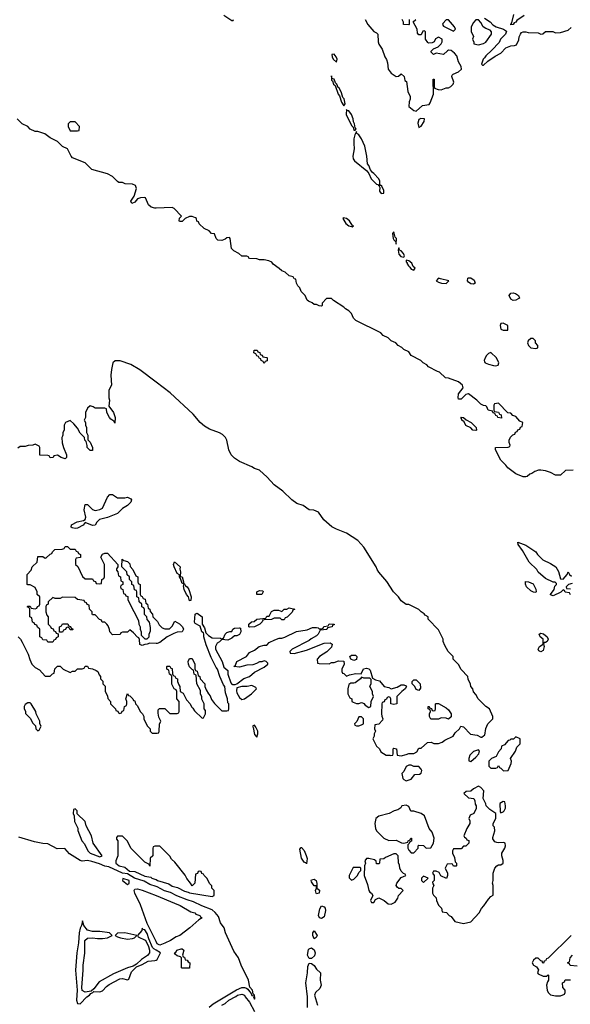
# Model space of a CAD drawing. Header units: inches. Extents: x 2722057 to 2913084, y 892730 to 1030005.
# Tile 83 of 231: x 2788905 to 2793328, y 995436 to 1003347. Entities that reach past the tile are written whole.
import ezdxf

# ---------------------------------------------------------------- set-up
doc = ezdxf.new("R2010")
doc.units = ezdxf.units.IN
doc.header["$MEASUREMENT"] = 0
for name, color, linetype in [('C7080', 7, 'Continuous'), ('C7090', 7, 'Continuous'), ('C7989', 7, 'Continuous'), ('C7999', 7, 'Continuous')]:
    doc.layers.add(name, color=color, linetype=linetype)

msp = doc.modelspace()

# ---------------------------------------------------------------- linework, layer by layer
at = {"layer": 'C7080', "color": 2}
for points, elevation in [([(2790000, 1001834.3), (2789990, 1001834), (2789961.2, 1001841.2), (2789940.2, 1001860.2), (2789915.3, 1001915.3), (2789910, 1001918), (2789876.4, 1001916.4), (2789850, 1001908.7), (2789830, 1001882), (2789806, 1001870), (2789798, 1001890), (2789824, 1001930), (2789842, 1001990), (2789835.3, 1002015.3), (2789810, 1002026), (2789752.7, 1002027.3), (2789730, 1002038), (2789700.4, 1002040.4), (2789690, 1002046), (2789650, 1002088), (2789610, 1002108.7), (2789484.7, 1002144.7), (2789430, 1002198), (2789330, 1002238), (2789318, 1002250), (2789288, 1002310), (2789249.1, 1002329.1), (2789210, 1002368), (2789150, 1002398), (2789106, 1002430), (2789050, 1002448), (2789030, 1002448), (2788990, 1002468), (2788970, 1002488), (2788926, 1002510), (2788886, 1002550)], 6), ([(2790000, 1000435.6), (2789870, 1000533.2), (2789796.5, 1000576.5), (2789712.7, 1000607.3), (2789672.7, 1000607.3), (2789654, 1000590), (2789642, 1000538), (2789638, 1000490), (2789642, 1000410), (2789622, 1000370), (2789621, 1000310), (2789626, 1000290), (2789622, 1000242), (2789658, 1000190), (2789671, 1000150), (2789670, 1000106), (2789662, 1000122), (2789636.4, 1000136.4), (2789626, 1000150), (2789606, 1000190), (2789602, 1000222), (2789590, 1000226), (2789510, 1000226), (2789496.4, 1000236.4), (2789470, 1000246), (2789450, 1000226), (2789434, 1000190), (2789434, 1000150), (2789422, 1000130), (2789434, 1000110), (2789434, 1000090), (2789442, 1000070), (2789442, 1000030), (2789452, 1000010), (2789452.2, 1000000)], 10), ([(2789416, 1000000), (2789390, 1000026), (2789370, 1000066), (2789340.4, 1000100.4), (2789310, 1000126), (2789274, 1000110), (2789262, 1000090), (2789262, 1000050), (2789252, 1000030), (2789252, 1000010), (2789248.3, 1000000)], 10)]:
    msp.add_lwpolyline(points, dxfattribs=dict(at, elevation=elevation))
at = {"layer": 'C7080', "color": 2, "elevation": 6}
msp.add_lwpolyline([(2789350, 1002526), (2789310, 1002526), (2789294, 1002510), (2789294, 1002490), (2789310, 1002454), (2789370, 1002454), (2789382, 1002458), (2789386, 1002490)], close=True, dxfattribs=at)
at = {"layer": 'C7090', "color": 2}
for points, elevation in [([(2790544.5, 1003384.5), (2790610, 1003341), (2790619, 1003341), (2790622, 1003350)], 6), ([(2792958.5, 1003381.4), (2792898.8, 1003341.2), (2792890, 1003328.7), (2792878, 1003322), (2792870, 1003308), (2792850, 1003306), (2792849, 1003309), (2792858, 1003322), (2792873.2, 1003390)], 6), ([(2791681, 1003350), (2791701, 1003310), (2791750, 1003252), (2791770, 1003242), (2791782, 1003230), (2791784.7, 1003170), (2791791.1, 1003151.1), (2791818, 1003110), (2791838, 1003050), (2791851.6, 1003028.4), (2791859.8, 1002999.8), (2791864.7, 1002950), (2791890, 1002918), (2791930, 1002892), (2791947.3, 1002892.7), (2791970, 1002912), (2791994, 1002890), (2791998, 1002858), (2792012, 1002850), (2792022, 1002770), (2792042, 1002730), (2792042, 1002710), (2792032.7, 1002687.3), (2792032, 1002650), (2792070, 1002618), (2792090, 1002612), (2792141.3, 1002658.7), (2792193.1, 1002666.9), (2792201.6, 1002678.4), (2792229, 1002750), (2792226, 1002870), (2792234, 1002870), (2792234, 1002810), (2792238, 1002798), (2792265.4, 1002785.4), (2792290, 1002782.8), (2792330, 1002798.8), (2792350, 1002798.8), (2792368.7, 1002810), (2792388, 1002830), (2792393.6, 1002846.4), (2792375.3, 1002890), (2792378, 1002902), (2792386, 1002910), (2792430, 1002928), (2792454.5, 1002950), (2792452, 1002970), (2792429.3, 1003010), (2792416, 1003056), (2792397.5, 1003077.5), (2792370, 1003099), (2792350, 1003102), (2792342, 1003098), (2792310, 1003068), (2792250, 1003078), (2792229, 1003069), (2792210, 1003086), (2792210, 1003094), (2792230, 1003114), (2792266, 1003130), (2792290, 1003154), (2792298, 1003170), (2792298, 1003190), (2792270, 1003206), (2792245.4, 1003194.6), (2792234, 1003170), (2792219.6, 1003160.4), (2792190, 1003158), (2792183.1, 1003163.1), (2792166, 1003190), (2792166, 1003250), (2792158, 1003258), (2792144.7, 1003255.3), (2792130, 1003226), (2792110, 1003226), (2792100.4, 1003240.4), (2792098, 1003270), (2792066, 1003330), (2792086, 1003350)], 6), ([(2792034, 1003350), (2792034, 1003310), (2792030, 1003306), (2791988, 1003310), (2791987.3, 1003327.3), (2791978, 1003350)], 6), ([(2792639.6, 1003359.6), (2792684.7, 1003330), (2792706.8, 1003306.8), (2792732, 1003290), (2792792, 1003270), (2792815.3, 1003255.3), (2792807.7, 1003230), (2792768.5, 1003191.5), (2792757.1, 1003162.9), (2792698.8, 1003101.2), (2792650, 1003057.2), (2792639.9, 1003040.1), (2792627.7, 1003030), (2792614, 1002990), (2792622, 1002982), (2792630, 1002982), (2792664.7, 1003015.3), (2792724.7, 1003055.3), (2792770, 1003078), (2792810, 1003122), (2792850, 1003138), (2792880.4, 1003139.6), (2792894.6, 1003145.4), (2792914.6, 1003185.4), (2792918, 1003210), (2792928.4, 1003231.6), (2792936.4, 1003243.6), (2792948.9, 1003251.1), (2792970.9, 1003250.9), (2792990, 1003244.7), (2793070, 1003242), (2793090, 1003232), (2793107.3, 1003232.7), (2793130, 1003252), (2793187.3, 1003252.7), (2793210, 1003242), (2793250, 1003244.7), (2793310, 1003262), (2793334.6, 1003285.4)], 6), ([(2792854.7, 1000000), (2792867.3, 1000012.7), (2792882, 1000018), (2792887.3, 1000032.7), (2792902, 1000038), (2792907.3, 1000052.7), (2792922, 1000058), (2792927.3, 1000072.7), (2792942, 1000078), (2792946, 1000110), (2792922, 1000122), (2792890, 1000158), (2792867.3, 1000167.3), (2792850, 1000186), (2792827.3, 1000187.3), (2792750, 1000266), (2792718, 1000262), (2792714, 1000250), (2792714, 1000210), (2792718, 1000198), (2792750, 1000194), (2792758, 1000178), (2792772.7, 1000172.7), (2792774, 1000146), (2792746, 1000150), (2792742, 1000162), (2792730, 1000166), (2792722, 1000182), (2792708, 1000188), (2792702, 1000202), (2792668.9, 1000208.9), (2792658, 1000238), (2792650, 1000246), (2792630, 1000248), (2792610, 1000258), (2792578, 1000290), (2792510, 1000342), (2792490, 1000335.3), (2792450, 1000299), (2792430, 1000298), (2792426, 1000310), (2792430, 1000342), (2792468.7, 1000390), (2792462, 1000410), (2792430, 1000438), (2792350, 1000468), (2792326, 1000470), (2792276.4, 1000516.4), (2792260.4, 1000520.4), (2792190, 1000558), (2792174.6, 1000574.6), (2792146, 1000590), (2792126, 1000610), (2792050, 1000648), (2792030, 1000678), (2791990, 1000698), (2791974.6, 1000714.6), (2791946, 1000730), (2791926, 1000750), (2791890, 1000766), (2791866, 1000790), (2791826, 1000810), (2791806, 1000830), (2791606, 1000930), (2791586, 1000950), (2791570, 1000986), (2791548.4, 1001008.4), (2791523.1, 1001023.1), (2791510, 1001038), (2791426, 1001090), (2791410, 1001106), (2791370, 1001106), (2791334, 1001070), (2791334, 1001050), (2791330, 1001046), (2791310, 1001048), (2791290, 1001058), (2791270, 1001058), (2791253.6, 1001073.6), (2791224.7, 1001084.7), (2791214.6, 1001094.6), (2791198, 1001130), (2791164.7, 1001164.7), (2791154, 1001194), (2791138, 1001210), (2791128, 1001230), (2791122, 1001262), (2791110, 1001266), (2791102, 1001282), (2791070, 1001288), (2791038, 1001318), (2791010, 1001328.7), (2790990, 1001348.7), (2790942, 1001382), (2790930, 1001398), (2790906, 1001410), (2790870, 1001418), (2790830, 1001418), (2790810, 1001426), (2790752.7, 1001427.3), (2790746, 1001430), (2790742, 1001442), (2790730, 1001446), (2790690, 1001446), (2790666, 1001470), (2790626, 1001490), (2790606, 1001510), (2790595.3, 1001590), (2790590, 1001598), (2790570, 1001595.3), (2790556, 1001584), (2790530, 1001574), (2790497.2, 1001577.2), (2790482, 1001590), (2790470, 1001626), (2790446, 1001630), (2790426, 1001650), (2790386, 1001670), (2790347.3, 1001707.3), (2790342, 1001722), (2790327.3, 1001727.3), (2790326, 1001750), (2790316.4, 1001756.4), (2790290, 1001766), (2790270, 1001766), (2790234, 1001750), (2790210, 1001726), (2790190, 1001726), (2790186, 1001730), (2790188.4, 1001751.6), (2790206, 1001770), (2790146, 1001830), (2790130, 1001838), (2790000, 1001834.3)], 6), ([(2790547.4, 1000000), (2790533.8, 1000013.8), (2790510, 1000029.2), (2790430, 1000057.2), (2790390, 1000081.2), (2790354, 1000110), (2790297.5, 1000177.5), (2790114, 1000350), (2790000, 1000435.6)], 10)]:
    msp.add_lwpolyline(points, dxfattribs=dict(at, elevation=elevation))
for points, elevation in [([(2792350, 1003346), (2792330, 1003346), (2792303.6, 1003316.4), (2792302, 1003310), (2792310, 1003294), (2792390, 1003254), (2792406, 1003270), (2792398, 1003290)], 6), ([(2792590, 1003346), (2792570, 1003346), (2792550, 1003326), (2792532, 1003290), (2792532.7, 1003252.7), (2792551.1, 1003211.1), (2792542, 1003190), (2792554, 1003166), (2792554, 1003154), (2792590, 1003146), (2792630, 1003156), (2792650, 1003166.8), (2792695.3, 1003230), (2792695.3, 1003250), (2792683.1, 1003263.1), (2792650, 1003275.3), (2792628, 1003290), (2792610, 1003326)], 6), ([(2791430, 1003069.2), (2791412, 1003068), (2791414, 1003050), (2791423.8, 1003030), (2791450, 1003007.3), (2791455.1, 1003030), (2791446, 1003050)], 6), ([(2791410, 1002895.3), (2791410, 1002862), (2791416.9, 1002856.9), (2791424.9, 1002830), (2791438.8, 1002818.8), (2791463, 1002750), (2791474.4, 1002734.4), (2791490, 1002684.7), (2791510, 1002656), (2791519.3, 1002670), (2791511, 1002711), (2791501.2, 1002721.2), (2791490, 1002759), (2791470, 1002799), (2791462.7, 1002802.7), (2791453.3, 1002830), (2791440.5, 1002840.5), (2791430, 1002868.7), (2791413.6, 1002873.6)], 6), ([(2791530, 1002626), (2791526.2, 1002586.2), (2791570, 1002498), (2791582.8, 1002482.8), (2791590, 1002461), (2791599, 1002461), (2791608, 1002470), (2791599, 1002479), (2791594, 1002510), (2791586, 1002526), (2791584.2, 1002550), (2791570, 1002586), (2791550, 1002616), (2791536.4, 1002616.4)], 6), ([(2792126, 1002554), (2792110, 1002546), (2792102.8, 1002517.2), (2792110, 1002482), (2792130, 1002492), (2792154, 1002530), (2792158, 1002550)], 6), ([(2791610, 1002448), (2791598, 1002422), (2791590.3, 1002390), (2791588.3, 1002351.7), (2791592.4, 1002310), (2791582, 1002250), (2791582.8, 1002230), (2791593.4, 1002213.4), (2791693.4, 1002133.4), (2791710.8, 1002110.8), (2791728.5, 1002068.5), (2791770, 1002024.9), (2791782, 1002022), (2791790, 1002012), (2791798, 1002022), (2791797.3, 1002050), (2791790.9, 1002070), (2791750, 1002112.6), (2791738.3, 1002118.3), (2791721.7, 1002141.7), (2791710, 1002177), (2791698.4, 1002190), (2791693.3, 1002250), (2791677.4, 1002330), (2791650.5, 1002390.5), (2791630, 1002421.6), (2791613.4, 1002433.4)], 6), ([(2791802, 1002018), (2791792, 1002010), (2791798.5, 1001998.5), (2791796.3, 1001970), (2791810, 1001950.8), (2791830, 1001954), (2791830, 1001974), (2791813.6, 1002010)], 6), ([(2791504.7, 1001755.3), (2791502, 1001750), (2791524, 1001710), (2791550, 1001691.3), (2791570, 1001684.7), (2791576.4, 1001683.6), (2791586, 1001690), (2791576.4, 1001696.4), (2791555.3, 1001730), (2791530, 1001748.7)], 6), ([(2791910, 1001644), (2791900.7, 1001630), (2791905.5, 1001590), (2791910, 1001578), (2791924, 1001564), (2791930, 1001544.7), (2791930.8, 1001590), (2791920.1, 1001600.1)], 6), ([(2791950, 1001515.3), (2791944.9, 1001495.1), (2791950, 1001464.7), (2791965.5, 1001445.5), (2791990, 1001438.8), (2791995.6, 1001450), (2791989.3, 1001470), (2791970, 1001489.3), (2791955.5, 1001495.5)], 6), ([(2792010, 1001414), (2792010, 1001402), (2792016.9, 1001396.9), (2792016, 1001390), (2792027.3, 1001370), (2792039.9, 1001359.9), (2792050, 1001342.8), (2792070, 1001336), (2792081.2, 1001350), (2792065.6, 1001365.6), (2792055.1, 1001390), (2792030, 1001408.7)], 6), ([(2792270, 1001271.8), (2792251, 1001250), (2792270, 1001237.3), (2792292, 1001230), (2792330, 1001228.5), (2792352.7, 1001250), (2792284.5, 1001264.5)], 6), ([(2792550, 1001221.3), (2792530, 1001224.8), (2792510, 1001239.6), (2792501.3, 1001250), (2792503.7, 1001270), (2792510, 1001274.4), (2792530, 1001272.4), (2792555.4, 1001255.4), (2792563, 1001230)], 2), ([(2792870, 1001091.5), (2792850, 1001102), (2792836.2, 1001130), (2792849.7, 1001150.3), (2792870, 1001152.4), (2792887.1, 1001147.1), (2792910.7, 1001130), (2792918.8, 1001110), (2792910, 1001105.1), (2792890, 1001093.6)], 2), ([(2792790, 1000908), (2792770, 1000906), (2792764.7, 1000890), (2792770, 1000862), (2792790, 1000852), (2792810, 1000852), (2792826, 1000854), (2792826, 1000890)], 6), ([(2793030, 1000786), (2793010, 1000786), (2792990, 1000766), (2792984.7, 1000750), (2792991.3, 1000730), (2793010, 1000711.3), (2793050, 1000706), (2793066, 1000710), (2793068, 1000730), (2793048, 1000750), (2793047.3, 1000767.3)], 6), ([(2790870, 1000586), (2790862, 1000602), (2790846, 1000610), (2790842, 1000622), (2790830, 1000626), (2790822, 1000642), (2790810, 1000646), (2790802, 1000662), (2790786, 1000670), (2790787.3, 1000692.7), (2790812.7, 1000692.7), (2790818, 1000678), (2790832.7, 1000672.7), (2790838, 1000658), (2790852.7, 1000652.7), (2790858, 1000638), (2790890, 1000634), (2790894, 1000630), (2790892.7, 1000607.3), (2790878, 1000602)], 6), ([(2792690, 1000674), (2792670, 1000665.2), (2792654.8, 1000650), (2792644, 1000630), (2792634.8, 1000610), (2792638.8, 1000598.8), (2792644.7, 1000590), (2792670, 1000578.8), (2792710, 1000568), (2792730, 1000567.3), (2792748.7, 1000571.3), (2792754, 1000590), (2792734, 1000630)], 6), ([(2792570, 1000046), (2792546, 1000050), (2792528.4, 1000068.4), (2792490, 1000088), (2792476.4, 1000116.4), (2792458, 1000130), (2792458, 1000138), (2792448, 1000150), (2792450, 1000154), (2792470, 1000152), (2792491.1, 1000131.1), (2792532, 1000110), (2792572, 1000070), (2792574, 1000050)], 6)]:
    msp.add_lwpolyline(points, close=True, dxfattribs=dict(at, elevation=elevation))
at = {"layer": 'C7989', "color": 2}
for points, elevation in [([(2789248.3, 1000000), (2789244.7, 999990), (2789246.4, 999946.4), (2789256, 999910), (2789281, 999850), (2789282, 999830), (2789270, 999818), (2789238, 999830), (2789210, 999848), (2789178, 999842), (2789174, 999830), (2789150, 999826), (2789142, 999842), (2789130, 999846), (2789067.3, 999847.3), (2789066, 999910), (2789062, 999922), (2789030, 999938), (2789010, 999928), (2788972.7, 999927.3), (2788950, 999918), (2788910, 999918), (2788890, 999906)], 10), ([(2789452.2, 1000000), (2789452.7, 999972.7), (2789471.6, 999951.6), (2789491.1, 999911.1), (2789490, 999886), (2789470, 999886), (2789448, 999910), (2789447.3, 999927.3), (2789438, 999958), (2789428, 999970), (2789426, 999990), (2789416, 1000000)], 10), ([(2790000, 998335.8), (2789950, 998338), (2789930, 998328.7), (2789910, 998328), (2789890, 998318), (2789870, 998328), (2789867.3, 998367.3), (2789862, 998382), (2789850, 998386), (2789820.4, 998420.4), (2789790, 998446), (2789770, 998426), (2789730, 998426), (2789718, 998422), (2789711.6, 998408.4), (2789650, 998406), (2789628.4, 998428.4), (2789627.3, 998447.3), (2789616.4, 998476.4), (2789606, 998490), (2789590, 998506), (2789567.3, 998507.3), (2789562, 998522), (2789547.3, 998527.3), (2789510, 998566), (2789490, 998566), (2789486, 998570), (2789486, 998590), (2789466, 998610), (2789462, 998642), (2789447.3, 998647.3), (2789442, 998662), (2789427.3, 998667.3), (2789422, 998682), (2789368.4, 998688.4), (2789350, 998706), (2789250, 998708), (2789230, 998698), (2789190, 998698), (2789170, 998706), (2789134, 998670), (2789134, 998650), (2789118, 998642), (2789114, 998630), (2789114, 998590), (2789123.6, 998563.6), (2789134, 998550), (2789134, 998490), (2789152.7, 998472.7), (2789158, 998458), (2789172.7, 998452.7), (2789178, 998438), (2789192.7, 998432.7), (2789198, 998418), (2789214, 998414), (2789214, 998390), (2789198, 998382), (2789192.7, 998367.3), (2789178, 998362), (2789170, 998346), (2789130, 998346), (2789122, 998362), (2789090, 998366), (2789082, 998382), (2789066, 998390), (2789066, 998450), (2789047.3, 998467.3), (2789042, 998482), (2789027.3, 998487.3), (2789022, 998502), (2789007.3, 998507.3), (2789002, 998542), (2788986, 998550), (2788986, 998610), (2788982, 998622), (2788966, 998630), (2788970, 998634), (2788990, 998634), (2788998, 998618), (2789030, 998614), (2789042, 998618), (2789047.3, 998632.7), (2789062, 998638), (2789066, 998650), (2789066, 998710), (2789046, 998730), (2789046, 998750), (2789030, 998786), (2788990, 998806), (2788970, 998806), (2788966, 998810), (2788966, 998890), (2788996.4, 998923.6), (2789006, 998950), (2789046, 998990), (2789050, 999034), (2789090, 999034), (2789110, 999022), (2789116.4, 999023.6), (2789150, 999054), (2789162, 999058), (2789167.3, 999072.7), (2789188.4, 999091.6), (2789247.3, 999092.7), (2789262, 999098), (2789270, 999114), (2789290, 999114), (2789310, 999094), (2789350, 999094), (2789358, 999078), (2789372.7, 999072.7), (2789378, 999058), (2789394, 999050), (2789392.7, 999027.3), (2789358, 999022), (2789354, 999010), (2789354, 998970), (2789372.7, 998952.7), (2789410, 998874), (2789430, 998854), (2789490, 998854), (2789498, 998838), (2789512.7, 998832.7), (2789518, 998818), (2789550, 998814), (2789562, 998818), (2789566, 998850), (2789582, 998858), (2789586, 998870), (2789586, 998970), (2789558, 999030), (2789570, 999054), (2789590, 999062), (2789610, 999062), (2789694, 998970), (2789694, 998950), (2789683.6, 998936.4), (2789683.6, 998923.6), (2789694, 998910), (2789698, 998878), (2789714, 998870), (2789718, 998838), (2789734, 998830), (2789734, 998810), (2789718, 998802), (2789714, 998790), (2789718, 998778), (2789734, 998770), (2789738, 998738), (2789752.7, 998732.7), (2789758, 998718), (2789772.7, 998712.7), (2789774, 998690), (2789783.6, 998663.6), (2789859.6, 998519.6), (2789862, 998490), (2789872, 998470), (2789872, 998450), (2789882, 998430), (2789882, 998402), (2789910, 998374), (2789930, 998374), (2789946, 998390), (2789946, 998410), (2789956.4, 998436.4), (2789956.4, 998463.6), (2789947.3, 998507.3), (2789928.4, 998528.4), (2789926, 998550), (2789908.4, 998568.4), (2789907.3, 998607.3), (2789902, 998622), (2789886, 998630), (2789886, 998650), (2789866, 998670), (2789862, 998702), (2789846, 998710), (2789846, 998750), (2789842, 998762), (2789827.3, 998767.3), (2789822, 998802), (2789806, 998810), (2789806, 998830), (2789786, 998850), (2789786, 998870), (2789767.3, 998887.3), (2789766, 998910), (2789726, 998950), (2789727.3, 999012.7), (2789742, 999002), (2789770, 998994), (2789790, 998974), (2789792.7, 998952.7), (2789814, 998930), (2789838, 998878), (2789854, 998870), (2789854, 998830), (2789858, 998818), (2789874, 998810), (2789874, 998730), (2789878, 998718), (2789890, 998714), (2789898, 998698), (2789911.6, 998691.6), (2789918, 998658), (2789931.6, 998651.6), (2789938, 998618), (2789951.6, 998611.6), (2789952.7, 998592.7), (2789971.6, 998571.6), (2789974, 998550), (2790000, 998522.8)], 10), ([(2788892, 998390), (2788912, 998370), (2788925.4, 998345.4), (2788972, 998250), (2788985.4, 998205.4), (2789002, 998170), (2789030, 998142), (2789063.6, 998123.6), (2789110, 998074), (2789150, 998074), (2789167.3, 998092.7), (2789182, 998098), (2789187.3, 998132.7), (2789210, 998152), (2789230, 998152), (2789254, 998130), (2789310, 998102), (2789328.4, 998111.6), (2789350, 998114), (2789368.4, 998131.6), (2789407.3, 998132.7), (2789422, 998138), (2789430, 998154), (2789450, 998154), (2789458, 998138), (2789490, 998132), (2789519.6, 998119.6), (2789534, 998110), (2789543.6, 998083.6), (2789554, 998070), (2789554, 998050), (2789572.7, 998032.7), (2789574, 998010), (2789591.6, 997991.6), (2789592.7, 997952.7), (2789611.6, 997911.6), (2789612.7, 997892.7), (2789634, 997870), (2789634, 997850), (2789674, 997810), (2789678, 997798), (2789692.7, 997792.7), (2789698, 997778), (2789710, 997774), (2789722, 997778), (2789727.3, 997792.7), (2789742, 997798), (2789746, 997830), (2789762, 997838), (2789766, 997850), (2789766, 997870), (2789758, 997890), (2789770, 997934), (2789778, 997918), (2789790, 997914), (2789814, 997890), (2789818, 997878), (2789830, 997874), (2789834, 997850), (2789850, 997834), (2789872, 997790), (2789892, 997770), (2789902, 997750), (2789902, 997730), (2789930, 997674), (2789954, 997650), (2789954, 997630), (2789970, 997614), (2790000, 997614)], 10), ([(2790000, 996382.9), (2789950, 996398.8), (2789905.6, 996425.6), (2789827.3, 996450), (2789770, 996485.4), (2789729.5, 996490), (2789621, 996541), (2789590, 996547.1), (2789545.8, 996565.8), (2789484.1, 996584.1), (2789450, 996592.8), (2789407.5, 996587.5), (2789390, 996591.8), (2789305.1, 996645.1), (2789266.8, 996686.8), (2789206, 996686), (2789130, 996724.5), (2789090, 996727.6), (2789022.6, 996742.6), (2788899.3, 996779.3)], 10), ([(2790000, 996706), (2789990, 996706), (2789978, 996702), (2789974, 996690), (2789974, 996630), (2789954, 996610), (2789950, 996546), (2789942, 996562), (2789910, 996578), (2789798, 996690), (2789770, 996746), (2789730, 996786), (2789690, 996786), (2789683.6, 996776.4), (2789683.6, 996763.6), (2789694, 996750), (2789694, 996670), (2789692, 996630), (2789676, 996590), (2789676, 996570), (2789690, 996558.8), (2789704.7, 996550), (2789750, 996538), (2789785.8, 996505.8), (2789830, 996502), (2789910, 996466), (2789958, 996458), (2789966.8, 996450), (2789999.6, 996439.6), (2790000, 996439.3)], 10), ([(2790000, 995941.3), (2789930, 996084.5), (2789874.6, 996234.6), (2789829.8, 996330), (2789825.1, 996350), (2789830, 996362), (2789850, 996364.2), (2789890, 996353.6), (2790000, 996309.4)], 10), ([(2790000, 995872), (2789982.4, 995882.4), (2789973.1, 995893.1), (2789942.5, 995962.5), (2789930, 996004.5), (2789910, 996034.5), (2789897.2, 996037.2), (2789890, 996048), (2789886, 996030), (2789851.3, 995990), (2789858, 995978), (2789912, 995952), (2789919.9, 995939.9), (2789939.5, 995899.5), (2789948.2, 995870), (2789948, 995850), (2789932.2, 995827.8), (2789882.9, 995797.1), (2789842, 995758), (2789816.8, 995743.2), (2789770, 995729.6), (2789658.9, 995681.1), (2789544.2, 995615.8), (2789500.7, 995559.3), (2789478, 995542), (2789430, 995535.1), (2789407.7, 995547.7), (2789403.7, 995570), (2789415.6, 995710), (2789414, 995750), (2789427.7, 995847.7), (2789429.4, 995950), (2789450, 995968.2), (2789490, 995970.5), (2789530, 995963.8), (2789570, 995965.5), (2789609.3, 995970.7), (2789648, 995990), (2789626, 996010), (2789550, 996020.5), (2789490, 996021.6), (2789450, 996031.6), (2789419, 996070), (2789410, 996106), (2789402.8, 996070), (2789390, 996048.7), (2789381.7, 996010), (2789378.4, 995930), (2789363.7, 995850), (2789354.4, 995710), (2789366.7, 995550), (2789360.9, 995470), (2789370, 995442.8), (2789390, 995439.3), (2789443.8, 995496.2), (2789465.2, 995510), (2789476.6, 995523.4), (2789493.2, 995530), (2789500.1, 995539.9), (2789550, 995537), (2789570, 995543.8), (2789601.5, 995578.5), (2789624.9, 995595.1), (2789710, 995639.6), (2789730, 995643.2), (2789770, 995632.7), (2789782.7, 995637.3), (2789802.9, 995697.1), (2789842.7, 995737.3), (2789890, 995754.9), (2789937.5, 995782.5), (2789991.4, 995788.6), (2790000, 995792.2)], 14)]:
    msp.add_lwpolyline(points, dxfattribs=dict(at, elevation=elevation))
for points, elevation in [([(2789690, 999504.7), (2789750, 999504.7), (2789770, 999512), (2789798, 999498), (2789802, 999490), (2789798, 999470), (2789770, 999444), (2789730, 999419), (2789690, 999379), (2789610, 999348.7), (2789547.3, 999332.7), (2789524.7, 999310), (2789510, 999286), (2789490, 999282), (2789430, 999308), (2789413.7, 999286.3), (2789370, 999262.7), (2789350, 999259), (2789325.2, 999265.2), (2789318, 999270), (2789322, 999290), (2789366.3, 999313.7), (2789416.4, 999323.6), (2789430, 999332), (2789437.2, 999350), (2789422.7, 999410), (2789430, 999452), (2789450, 999451), (2789490, 999411.3), (2789510, 999404.7), (2789525.4, 999405.4), (2789550, 999411.3), (2789570, 999422), (2789609.1, 999510.9), (2789630, 999532), (2789650, 999531.3)], 10), ([(2789310, 998446), (2789302, 998462), (2789290, 998466), (2789278, 998462), (2789272.7, 998447.3), (2789258, 998442), (2789250, 998426), (2789226, 998426), (2789226, 998470), (2789242, 998478), (2789250, 998494), (2789292.7, 998492.7), (2789298, 998478), (2789312.7, 998472.7), (2789318, 998458), (2789334, 998450), (2789330, 998446)], 10), ([(2788990, 997858), (2788970, 997858), (2788950, 997846), (2788942, 997830), (2788942, 997810), (2788951.6, 997791.6), (2788952.7, 997772.7), (2788990, 997734), (2789010, 997694), (2789032.7, 997672.7), (2789034, 997650), (2789050, 997634), (2789062, 997638), (2789078, 997670), (2789066, 997690), (2789066, 997710), (2789038, 997770), (2789035.3, 997790), (2788998, 997850)], 10), ([(2789350, 997006), (2789338, 997002), (2789334, 996970), (2789342, 996950), (2789345.4, 996905.4), (2789371.6, 996851.6), (2789372.7, 996832.7), (2789404.7, 996750), (2789425.4, 996725.4), (2789451.3, 996670), (2789471.3, 996650), (2789550, 996621), (2789568, 996630), (2789495.3, 996730), (2789482, 996790), (2789438, 996870), (2789430, 996906), (2789367.3, 996967.3), (2789366, 996990)], 10), ([(2789734, 996446), (2789731, 996430), (2789770, 996398.8), (2789784, 996410), (2789785.2, 996430)], 14), ([(2789750, 996011.3), (2789690, 996008), (2789672, 995990), (2789690, 995978), (2789714, 995970), (2789770, 995960.4), (2789810, 995965.5), (2789828, 995970), (2789846, 995990)], 14)]:
    msp.add_lwpolyline(points, close=True, dxfattribs=dict(at, elevation=elevation))
at = {"layer": 'C7999', "color": 2}
for points, elevation in [([(2790000, 997614), (2790010, 997614), (2790022, 997618), (2790026, 997630), (2790027.3, 997687.3), (2790038, 997710), (2790023.1, 997743.1), (2790016.4, 997776.4), (2790018, 997802), (2790027.3, 997812.7), (2790070, 997814), (2790110, 997774), (2790170, 997774), (2790182, 997778), (2790186, 997790), (2790186, 997870), (2790166, 997890), (2790166, 997950), (2790162, 997962), (2790146, 997970), (2790128.4, 998008.4), (2790126, 998070), (2790122, 998082), (2790108.4, 998088.4), (2790102, 998122), (2790088, 998130), (2790086, 998150), (2790090, 998154), (2790110, 998154), (2790118, 998138), (2790130, 998134), (2790132.7, 998092.7), (2790138, 998078), (2790150, 998074), (2790158, 998058), (2790172, 998050), (2790172, 998030), (2790182, 998002), (2790192, 997990), (2790194, 997950), (2790216.9, 997936.9), (2790243.6, 997883.6), (2790274, 997850), (2790285.4, 997825.4), (2790296.9, 997816.9), (2790310, 997794), (2790370, 997734), (2790382, 997738), (2790398, 997770), (2790396.4, 997796.4), (2790386, 997810), (2790386, 997850), (2790368.4, 997888.4), (2790367.3, 997907.3), (2790358, 997930), (2790356.4, 997956.4), (2790328, 998010), (2790322, 998082), (2790306, 998090), (2790302, 998122), (2790290, 998126), (2790269, 998149), (2790262, 998170), (2790258, 998190), (2790270, 998214), (2790290, 998214), (2790312, 998170), (2790312.7, 998132.7), (2790318, 998118), (2790330, 998114), (2790338, 998078), (2790352, 998070), (2790354, 998050), (2790392, 998010), (2790392, 997990), (2790403.6, 997963.6), (2790422, 997930), (2790436, 997916), (2790446.4, 997886.4), (2790470, 997854), (2790530, 997794), (2790570, 997794), (2790582, 997798), (2790586, 997810), (2790586, 997850), (2790578, 997858), (2790574, 997890), (2790559, 997939), (2790553.2, 997990), (2790542.5, 998002.5), (2790512.7, 998070), (2790494, 998130), (2790482.9, 998142.9), (2790442, 998222), (2790403.2, 998323.2), (2790385.2, 998390), (2790384, 998410), (2790380.4, 998420.4), (2790369.2, 998430), (2790355.3, 998475.3), (2790315.3, 998495.3), (2790310, 998506), (2790315.3, 998570), (2790322.7, 998577.3), (2790330, 998578.8), (2790370.4, 998550.4), (2790370.8, 998490), (2790390, 998462), (2790401, 998421), (2790420.5, 998400.5), (2790450, 998380.7), (2790518, 998378), (2790526, 998374), (2790542, 998378), (2790555.3, 998410), (2790570, 998424.7), (2790592, 998432), (2790608, 998432), (2790618, 998450), (2790630, 998458), (2790670, 998462), (2790678, 998458), (2790682, 998430), (2790670, 998408), (2790650, 998398), (2790630, 998398), (2790610, 998378), (2790576.9, 998363.1), (2790530, 998368), (2790510.9, 998349.1), (2790490, 998338), (2790477.3, 998310), (2790477.3, 998290), (2790530.4, 998190.4), (2790543.8, 998143.8), (2790577.3, 998117.3), (2790576.3, 998090), (2790600.4, 998020.4), (2790610, 998007.3), (2790613.2, 998006.8), (2790634.6, 998005.4), (2790650, 998011), (2790706.8, 998053.2), (2790750, 998071.3), (2790790, 998104.7), (2790870, 998144.7), (2790898, 998170), (2790898, 998178), (2790886, 998190), (2790870, 998195.3), (2790850, 998188), (2790830, 998188), (2790806.4, 998173.6), (2790776.9, 998163.1), (2790730, 998162), (2790670, 998145.2), (2790626, 998150), (2790638, 998162), (2790648.9, 998191.1), (2790726, 998230), (2790750, 998262), (2790790, 998282), (2790829.1, 998310.9), (2790870, 998322), (2790890, 998322), (2790910, 998342), (2790954.6, 998365.4), (2790990, 998378), (2791010, 998378), (2791034.6, 998385.4), (2791128.9, 998431.1), (2791214.6, 998445.4), (2791256.4, 998463.6), (2791290, 998464.7), (2791302, 998462), (2791310, 998454), (2791330, 998454), (2791342, 998458), (2791348.4, 998471.6), (2791382, 998478), (2791390, 998492), (2791431.6, 998491.6), (2791430, 998486), (2791418, 998482), (2791414, 998470), (2791378, 998462), (2791371.6, 998448.4), (2791318, 998442), (2791302, 998410), (2791290, 998398), (2791246.4, 998373.6), (2791230, 998358), (2791094, 998290), (2791074, 998270), (2791078, 998258), (2791110, 998254), (2791210, 998282), (2791350, 998338), (2791399.6, 998339.6), (2791414, 998330), (2791410, 998306), (2791371.1, 998268.9), (2791314, 998230), (2791294, 998210), (2791298, 998178), (2791310, 998174), (2791390, 998172), (2791410, 998182), (2791430, 998182), (2791464.7, 998195.3), (2791510, 998192), (2791512, 998170), (2791494, 998130), (2791494, 998110), (2791498, 998098), (2791510, 998094), (2791530, 998074), (2791555.3, 998084.7), (2791604.7, 998095.3), (2791647.3, 998092.7), (2791667.3, 998132.7), (2791690, 998138), (2791710.9, 998130.9), (2791719.8, 998119.8), (2791738, 998058), (2791763.6, 998043.6), (2791795.3, 998035.3), (2791834, 997990), (2791870, 997982), (2791890, 997972), (2791936.4, 997983.6), (2791970, 998002), (2791990, 998002), (2792010, 997994), (2792012, 997990), (2792002, 997970), (2791974, 997950), (2791934, 997910), (2791934, 997850), (2791910, 997846), (2791886, 997850), (2791886, 997890), (2791882, 997902), (2791870, 997906), (2791858, 997902), (2791852.7, 997887.3), (2791838, 997882), (2791832.7, 997867.3), (2791818, 997862), (2791814, 997850), (2791812, 997770), (2791812.7, 997752.7), (2791822, 997730), (2791819.6, 997720.4), (2791790, 997686), (2791758, 997682), (2791754, 997650), (2791762, 997630), (2791752, 997610), (2791752, 997590), (2791742, 997570), (2791772, 997510), (2791794, 997490), (2791805.4, 997465.4), (2791850, 997438), (2791878, 997438), (2791886, 997434), (2791902, 997438), (2791906, 997450), (2791906, 997490), (2791910, 997494), (2791932, 997490), (2791938, 997438), (2791970, 997432), (2792010, 997444.7), (2792030, 997452), (2792070, 997452), (2792095.3, 997464.7), (2792110, 997494), (2792130, 997494), (2792180.4, 997539.6), (2792210, 997542), (2792231.6, 997531.6), (2792270, 997531.3), (2792298, 997542), (2792320.2, 997559.8), (2792386, 997590), (2792403.1, 997616.9), (2792438, 997650), (2792448.7, 997671.3), (2792470, 997664.7), (2792527.3, 997607.3), (2792578.8, 997598.8), (2792610, 997582), (2792618, 997582), (2792630, 997594), (2792642, 997598), (2792648.4, 997651.6), (2792666, 997690), (2792706, 997730), (2792706, 997750), (2792678, 997810), (2792650, 997828), (2792588, 997890), (2792570, 997926), (2792550, 997946), (2792546, 997970), (2792528.4, 997988.4), (2792527.3, 998007.3), (2792508.4, 998048.4), (2792506, 998070), (2792450, 998126), (2792430, 998166), (2792388, 998210), (2792386, 998230), (2792348, 998270), (2792320.4, 998320.4), (2792308, 998350), (2792308, 998370), (2792270, 998446), (2792186, 998530), (2792186, 998550), (2792162, 998562), (2792154.6, 998574.6), (2792128.9, 998588.9), (2792110, 998608), (2792030, 998648), (2792010, 998648.7), (2791970, 998678), (2791949.1, 998709.1), (2791908.7, 998750), (2791853.6, 998833.6), (2791790, 998908), (2791775.3, 998930), (2791768.7, 998950), (2791669.5, 999109.5), (2791621.5, 999161.5), (2791530, 999221.2), (2791450, 999253.2), (2791412.9, 999272.9), (2791348, 999330), (2791306, 999390), (2791267.3, 999407.3), (2791230, 999408.7), (2791183.1, 999443.1), (2791130, 999459), (2791090, 999489), (2791018.9, 999558.9), (2790949, 999610), (2790892.1, 999672.1), (2790830, 999728.7), (2790790, 999742), (2790770, 999755.3), (2790670, 999797.2), (2790630, 999824), (2790604, 999850), (2790584, 999890), (2790569.2, 999970), (2790557.2, 999990), (2790547.4, 1000000)], 10), ([(2793350, 999728), (2793290, 999726), (2793250, 999688), (2793210, 999688.7), (2793170, 999708.7), (2793130, 999722), (2793090, 999728), (2793072.7, 999727.3), (2793043.6, 999716.4), (2793019.6, 999700.4), (2793003.6, 999696.4), (2792982, 999678), (2792970, 999675.3), (2792950, 999675.3), (2792890, 999699), (2792825.6, 999745.6), (2792810, 999768), (2792770, 999808), (2792728, 999890), (2792726, 999910), (2792830, 999914), (2792842, 999918), (2792846, 999930), (2792838, 999950), (2792838, 999970), (2792847.3, 999992.7), (2792854.7, 1000000)], 6), ([(2793330, 998726), (2793322, 998742), (2793287.3, 998747.3), (2793282, 998762), (2793270, 998766), (2793252, 998748), (2793190, 998718), (2793170, 998726), (2793168, 998730), (2793198, 998770), (2793204, 998796), (2793218, 998810), (2793218, 998818), (2793207.3, 998827.3), (2793190, 998828), (2793130, 998858), (2793068.9, 998908.9), (2793058, 998930), (2792998, 998990), (2792943.1, 999083.1), (2792908, 999130), (2792906, 999150), (2792970, 999124.7), (2793050.7, 999070.7), (2793064.7, 999050), (2793107.5, 999007.5), (2793170, 998978), (2793210.7, 998950.7), (2793234.4, 998914.4), (2793250, 998854), (2793270, 998852), (2793302, 998890), (2793311.1, 998911.1), (2793322, 998890), (2793337.3, 998877.3)], 6), ([(2793342, 998818), (2793314, 998810), (2793294, 998790), (2793298, 998778), (2793330, 998774)], 6), ([(2790000, 998522.8), (2790011.1, 998511.1), (2790025.4, 998485.4), (2790050, 998462), (2790070, 998452), (2790107.3, 998452.7), (2790130, 998474), (2790150, 998514), (2790190, 998492), (2790214, 998470), (2790222, 998450), (2790210, 998428), (2790170, 998426), (2790143.6, 998416.4), (2790090, 998388.7), (2790030, 998342), (2790010, 998335.3), (2790000, 998335.8)], 10), ([(2790000, 996439.3), (2790011, 996430), (2790103.2, 996403.2), (2790130, 996386), (2790173.7, 996373.7), (2790230, 996345.3), (2790258.4, 996338.4), (2790270, 996331), (2790450, 996302), (2790466, 996310), (2790466, 996350), (2790448.4, 996368.4), (2790447.3, 996387.3), (2790430, 996406), (2790410, 996446), (2790386, 996470), (2790382, 996482), (2790367.3, 996487.3), (2790362, 996502), (2790350, 996506), (2790338, 996502), (2790332.7, 996487.3), (2790318, 996482), (2790311.6, 996408.4), (2790290, 996388), (2790278, 996410), (2790246.3, 996446.3), (2790233.2, 996473.2), (2790150, 996578), (2790123.1, 996603.1), (2790110, 996626), (2790030, 996706), (2790000, 996706)], 10), ([(2790427.8, 995412.2), (2790459.5, 995440.5), (2790646.8, 995553.2), (2790690, 995571.3), (2790711.4, 995571.4), (2790726.2, 995566.2), (2790738.7, 995558.7), (2790750, 995538), (2790764.4, 995524.4), (2790770, 995507.7), (2790784.7, 995504.7), (2790782.8, 995497.2), (2790790, 995478), (2790795.1, 995484.9), (2790791.3, 995510), (2790780.7, 995520.7), (2790775.1, 995550), (2790753.5, 995573.5), (2790742.3, 995630), (2790683.9, 995750), (2790662, 995810), (2790624.4, 995864.4), (2790559.3, 996010), (2790546.2, 996050), (2790518.9, 996090), (2790502, 996142), (2790475.2, 996175.2), (2790450, 996195.7), (2790367.4, 996227.4), (2790300.9, 996260.9), (2790250, 996275.8), (2790168.6, 996308.6), (2790115.9, 996335.9), (2790069.2, 996349.2), (2790010, 996379.8), (2790000, 996382.9)], 10), ([(2790000, 996309.4), (2790147.7, 996250), (2790193, 996230), (2790280.3, 996180.3), (2790310.8, 996170), (2790320.4, 996160.4), (2790351.3, 996150), (2790358, 996138), (2790371.3, 996130), (2790344.7, 996115.3), (2790270.5, 996050), (2790190.4, 995990), (2790161.1, 995978.9), (2790116.3, 995950), (2790070, 995928.4), (2790030, 995912.3), (2790010, 995920.9), (2790000, 995941.3)], 10), ([(2793334, 995990), (2793150, 995806), (2793138, 995802), (2793130, 995786), (2793118, 995782), (2793112.7, 995767.3), (2793107.3, 995767.3), (2793102, 995782), (2793090, 995786), (2793070, 995808), (2793050, 995808), (2793032, 995790), (2793022, 995770), (2793031.6, 995751.6), (2793056.9, 995736.9), (2793072, 995712), (2793064.7, 995690), (2793070, 995682), (2793110, 995662), (2793138, 995662), (2793150, 995672), (2793154, 995670), (2793154, 995630), (2793143.6, 995616.4), (2793138, 995590), (2793141, 995550), (2793150, 995532), (2793170, 995512), (2793210, 995504.7), (2793250, 995504.7), (2793282, 995518), (2793286, 995530), (2793286, 995550), (2793268, 995570), (2793266, 995610), (2793282, 995618), (2793287.3, 995632.7), (2793330, 995634)], 10), ([(2790000, 995792.2), (2790010, 995796.3), (2790037, 995850), (2790000, 995872)], 14), ([(2793382, 995742), (2793327.3, 995747.3), (2793322, 995762), (2793306, 995770), (2793322, 995778), (2793326, 995810), (2793346, 995830)], 10), ([(2791217, 995410), (2791215.9, 995495.9), (2791203.7, 995610), (2791217.6, 995690), (2791218.9, 995741.1), (2791230, 995766), (2791250, 995762.8), (2791270, 995746.8), (2791290, 995718.8), (2791321, 995690), (2791319.1, 995630), (2791325.5, 995590), (2791315.6, 995564.4), (2791281.6, 995530), (2791272.7, 995510), (2791296.3, 995430)], 6), ([(2790529, 995430), (2790556.5, 995443.5), (2790586, 995470), (2790642, 995498), (2790655.3, 995510), (2790690, 995518.8), (2790710, 995510.7), (2790716.1, 995496.1), (2790750, 995453), (2790790, 995378.8)], 6)]:
    msp.add_lwpolyline(points, dxfattribs=dict(at, elevation=elevation))
for points, elevation in [([(2790210, 998818), (2790198, 998858), (2790188, 998872), (2790188, 998888), (2790170, 998898), (2790145.2, 998950), (2790141.2, 998970), (2790148.4, 998991.6), (2790194.8, 998950), (2790191.3, 998931.3), (2790196, 998910), (2790194, 998874), (2790210, 998872), (2790222, 998830), (2790219.6, 998820.4)], 10), ([(2790270, 998678), (2790262, 998710), (2790244, 998730), (2790225.2, 998770), (2790222, 998798), (2790226, 998810), (2790222, 998818), (2790230, 998814), (2790238, 998798), (2790250, 998791.3), (2790264.7, 998770), (2790282, 998710), (2790279.6, 998680.4)], 10), ([(2793050, 998746), (2793032, 998748), (2793010, 998758), (2792975.3, 998790), (2792967.3, 998812.7), (2792967.3, 998832.7), (2792991.6, 998831.6), (2793030, 998814), (2793051.6, 998771.6), (2793054, 998750)], 6), ([(2790808.7, 998728.7), (2790809.1, 998750.9), (2790830, 998762), (2790858, 998758), (2790862, 998750), (2790850, 998728.7)], 10), ([(2791010, 998526), (2790998, 998538), (2790950, 998538), (2790927.3, 998527.3), (2790870, 998526), (2790858, 998522), (2790854, 998510), (2790834, 998490), (2790790, 998468), (2790750, 998466), (2790746, 998470), (2790746, 998490), (2790766, 998510), (2790787.3, 998512.7), (2790808.9, 998531.1), (2790882, 998538), (2790890, 998554), (2790910, 998554), (2790928.9, 998591.1), (2790950, 998602), (2790983.6, 998603.6), (2791010, 998592), (2791029, 998611), (2791050, 998612), (2791070, 998622), (2791114, 998610), (2791098, 998602), (2791092.7, 998587.3), (2791052.7, 998547.3), (2791038, 998542), (2791030, 998526)], 10), ([(2793090, 998269.2), (2793075.3, 998275.3), (2793069.3, 998290), (2793081.2, 998310), (2793109, 998331), (2793108.7, 998370), (2793085.2, 998390), (2793078, 998410), (2793090, 998418), (2793113.7, 998413.7), (2793142, 998390), (2793151.3, 998371.3), (2793142, 998350), (2793130, 998342), (2793118, 998342), (2793112, 998330), (2793118.8, 998310), (2793110, 998278)], 6), ([(2791590, 998198), (2791566, 998210), (2791558, 998230), (2791570, 998242), (2791602, 998242), (2791612, 998230), (2791610, 998208)], 10), ([(2791650, 998066), (2791642, 998050), (2791599.8, 998020.2), (2791590, 998015.3), (2791564.7, 998015.3), (2791550, 998006), (2791542, 997970), (2791542, 997930), (2791558, 997898), (2791574, 997890), (2791574, 997870), (2791583.6, 997863.6), (2791610, 997852), (2791630, 997852), (2791650, 997862), (2791659.6, 997859.6), (2791670, 997854), (2791679.6, 997839.6), (2791710, 997822), (2791726, 997830), (2791728, 997870), (2791746, 997910), (2791738, 997930), (2791738, 997950), (2791718, 997990), (2791727.3, 998012.7), (2791727.3, 998047.3), (2791718, 998058), (2791670, 998058)], 10), ([(2790770, 997998), (2790731.3, 997988.7), (2790690, 997988.7), (2790650, 997978), (2790645.5, 997954.5), (2790650, 997938), (2790670, 997901), (2790690, 997886), (2790710, 997891.3), (2790768, 997930), (2790806, 997970), (2790802, 997982)], 10), ([(2792110, 997958), (2792090, 997966), (2792078, 997990), (2792058, 998010), (2792058, 998030), (2792070, 998042), (2792090, 998042), (2792122, 998010), (2792123.6, 997976.4)], 10), ([(2792350, 997728), (2792330, 997735.3), (2792290, 997738), (2792270, 997726), (2792207.3, 997727.3), (2792198, 997750), (2792198, 997770), (2792206, 997790), (2792202, 997802), (2792186, 997810), (2792186, 997830), (2792194, 997830), (2792198, 997818), (2792212.7, 997812.7), (2792218, 997798), (2792230, 997794), (2792242, 997798), (2792246, 997810), (2792246, 997850), (2792250, 997854), (2792270, 997852), (2792330, 997818.8), (2792350, 997801), (2792371, 997770), (2792370, 997746)], 10), ([(2790790, 997678), (2790774, 997670), (2790779.8, 997659.8), (2790790, 997604.7), (2790810, 997582), (2790819, 997610), (2790819, 997630), (2790803.1, 997663.1)], 10), ([(2791650, 997746), (2791630, 997746), (2791612.7, 997707.3), (2791594, 997690), (2791598, 997678), (2791610, 997674), (2791630, 997674), (2791650, 997682), (2791666, 997690), (2791666, 997730)], 10), ([(2792890, 997586), (2792872.7, 997567.3), (2792850, 997566), (2792842, 997558), (2792830, 997555.3), (2792798.8, 997521.2), (2792774, 997510), (2792771.6, 997488.4), (2792750, 997466), (2792732, 997428), (2792694, 997410), (2792674, 997390), (2792674, 997350), (2792690, 997334), (2792730, 997334), (2792742, 997338), (2792750, 997354), (2792758, 997338), (2792770, 997334), (2792792.7, 997312.7), (2792830, 997314), (2792854, 997370), (2792855.3, 997390), (2792848.4, 997411.6), (2792888.7, 997470), (2792898, 997502), (2792926, 997530), (2792926, 997570)], 10), ([(2792590, 997482), (2792550, 997468), (2792522, 997438), (2792512, 997410), (2792512.7, 997392.7), (2792530, 997388), (2792570, 997422.8), (2792592.3, 997450), (2792599, 997470)], 10), ([(2792050, 997358), (2792030, 997358), (2792010, 997346), (2791990, 997306), (2791974, 997290), (2791982, 997250), (2791990, 997242), (2792010, 997232), (2792050, 997244.7), (2792078, 997282), (2792115.3, 997284.7), (2792130, 997294), (2792134.6, 997314.6), (2792130, 997326), (2792110, 997346), (2792070, 997346)], 10), ([(2792590, 997188), (2792550, 997168), (2792530, 997148), (2792492.7, 997147.3), (2792474, 997130), (2792510, 997094), (2792554, 997090), (2792562, 997070), (2792563.6, 997043.6), (2792572, 997032), (2792571.3, 997010), (2792552, 996970), (2792524.7, 996955.3), (2792512, 996930), (2792522, 996910), (2792522, 996890), (2792498, 996850), (2792474, 996790), (2792478, 996778), (2792492, 996772), (2792498, 996758), (2792512.7, 996752.7), (2792514, 996730), (2792490, 996706), (2792470, 996706), (2792450, 996686), (2792390, 996686), (2792382, 996670), (2792382, 996650), (2792396.9, 996616.9), (2792402, 996582), (2792414, 996570), (2792414, 996550), (2792410, 996546), (2792390, 996546), (2792382, 996562), (2792370, 996566), (2792338, 996562), (2792322, 996530), (2792342, 996490), (2792342, 996470), (2792332.7, 996447.3), (2792287.3, 996467.3), (2792274.6, 996494.6), (2792250, 996506), (2792230, 996506), (2792222, 996490), (2792234, 996470), (2792234, 996430), (2792222, 996418), (2792223.6, 996403.6), (2792232, 996390), (2792222, 996370), (2792222, 996330), (2792230, 996314), (2792251.6, 996291.6), (2792252, 996270), (2792270, 996234), (2792294, 996210), (2792298, 996178), (2792332.7, 996172.7), (2792354, 996150), (2792370, 996142), (2792401, 996101), (2792470, 996084.7), (2792530, 996098), (2792595.3, 996170), (2792614.6, 996205.4), (2792633.6, 996226.4), (2792670, 996282), (2792690, 996302), (2792708, 996312), (2792708.7, 996390), (2792702, 996410), (2792708.7, 996430), (2792708.9, 996491.1), (2792722, 996530), (2792738, 996550), (2792750, 996558), (2792770, 996558), (2792788, 996570), (2792788.4, 996591.6), (2792777.2, 996630), (2792779, 996650), (2792802, 996690), (2792808, 996710), (2792806, 996730), (2792795.3, 996735.3), (2792750, 996733.2), (2792736.5, 996736.5), (2792722.7, 996742.7), (2792705.2, 996765.2), (2792704.7, 996775.3), (2792722, 996830), (2792719, 996859), (2792708, 996870), (2792708, 996890), (2792728.7, 996930), (2792728.7, 996970), (2792682, 997002), (2792653.2, 997030), (2792650, 997046), (2792628, 997090), (2792632.5, 997152.5), (2792610, 997178)], 10), ([(2792790, 997066), (2792762, 997050), (2792763.6, 996983.6), (2792770, 996974), (2792790, 996982), (2792798, 996990), (2792807.3, 997012.7), (2792808, 997030), (2792802, 997062)], 10), ([(2792010, 997035.3), (2791974, 997030), (2791965.4, 997014.6), (2791942, 996998), (2791914, 996990), (2791872, 996968), (2791790, 996948.7), (2791764.7, 996930), (2791758, 996890), (2791762, 996850), (2791772, 996830), (2791830, 996772), (2791870, 996752), (2791930, 996754), (2791972.7, 996732.7), (2791990, 996732), (2792022, 996738), (2792026, 996750), (2792042, 996758), (2792046, 996770), (2792052, 996770), (2792052.7, 996747.3), (2792038, 996742), (2792032.7, 996727.3), (2792022, 996718), (2792022, 996690), (2792030, 996674), (2792050, 996654), (2792070, 996654), (2792106, 996690), (2792106, 996710), (2792110, 996714), (2792150, 996712), (2792170, 996692), (2792207.3, 996692.7), (2792228, 996730), (2792234, 996770), (2792230, 996786), (2792218, 996818), (2792195.3, 996850), (2792158, 996950), (2792130, 996968.7), (2792070, 996988), (2792047.3, 996987.3), (2792030, 997026)], 10), ([(2791210, 996566), (2791209.2, 996569.2), (2791190, 996577.2), (2791168.4, 996610), (2791156.4, 996683.6), (2791164.7, 996695.3), (2791170, 996696), (2791190, 996671), (2791207.5, 996632.5), (2791213, 996607)], 6), ([(2791930, 996646), (2791910, 996646), (2791843.6, 996616.4), (2791830, 996606), (2791798, 996602), (2791794, 996570), (2791790, 996566), (2791770, 996566), (2791767.3, 996587.3), (2791756.4, 996596.4), (2791710, 996608.7), (2791690, 996608), (2791678, 996590), (2791682, 996570), (2791674, 996550), (2791671.3, 996470), (2791699.8, 996399.8), (2791710.9, 996350.9), (2791718, 996338), (2791731.3, 996330), (2791742, 996310), (2791722, 996270), (2791730, 996254), (2791750, 996254), (2791762, 996278), (2791789.1, 996290.9), (2791832, 996270), (2791863.6, 996243.6), (2791890, 996242), (2791922, 996258), (2791942, 996290), (2791948, 996310), (2791986, 996350), (2791970, 996366), (2791950, 996368), (2791936.4, 996376.4), (2791929.1, 996390.9), (2791935.3, 996410), (2791970, 996454), (2792006, 996470), (2792002, 996482), (2791987.3, 996487.3), (2791970, 996506), (2791958, 996530), (2791955.3, 996555.3), (2791947.3, 996572.7), (2791946, 996630)], 10), ([(2791636.4, 996536.4), (2791584.7, 996535.3), (2791552, 996470), (2791552.7, 996452.7), (2791570, 996434), (2791590, 996442), (2791618, 996470), (2791630, 996494), (2791646, 996510), (2791646, 996530)], 10), ([(2791290, 996325.2), (2791287, 996330), (2791280.9, 996350), (2791289, 996370), (2791288, 996388), (2791270, 996389), (2791250, 996419), (2791246.6, 996430), (2791250, 996437.3), (2791270, 996442.4), (2791287.7, 996430), (2791292.1, 996407.9), (2791290.7, 996370.7), (2791312.8, 996352.8), (2791310, 996329)], 6), ([(2792150, 996466), (2792134, 996450), (2792134, 996430), (2792150, 996414), (2792186, 996450)], 10), ([(2791330, 996125.1), (2791312, 996132), (2791305.1, 996150), (2791316.1, 996203.9), (2791330, 996227.3), (2791350, 996220.7), (2791358, 996210), (2791362, 996190), (2791350, 996139.3)], 6), ([(2791270, 995962), (2791259.5, 995990), (2791260.9, 996010), (2791270, 996026), (2791294, 995990), (2791286.4, 995973.6)], 6), ([(2790210, 995726), (2790206, 995730), (2790206, 995810), (2790198, 995818), (2790170, 995826), (2790156.4, 995836.4), (2790149, 995849), (2790161.2, 995858.8), (2790166, 995870), (2790201, 995881), (2790210, 995881), (2790224.7, 995870), (2790214, 995830), (2790218, 995818), (2790230, 995814), (2790234, 995794), (2790250, 995792), (2790258, 995778), (2790270.8, 995770), (2790270, 995726)], 10), ([(2791250, 995803.7), (2791230, 995804), (2791215.6, 995830), (2791224.4, 995875.6), (2791230, 995882.8), (2791250, 995891.3), (2791270, 995874), (2791277.4, 995850), (2791274, 995826)], 6)]:
    msp.add_lwpolyline(points, close=True, dxfattribs=dict(at, elevation=elevation))

doc.saveas('drawing.dxf')
